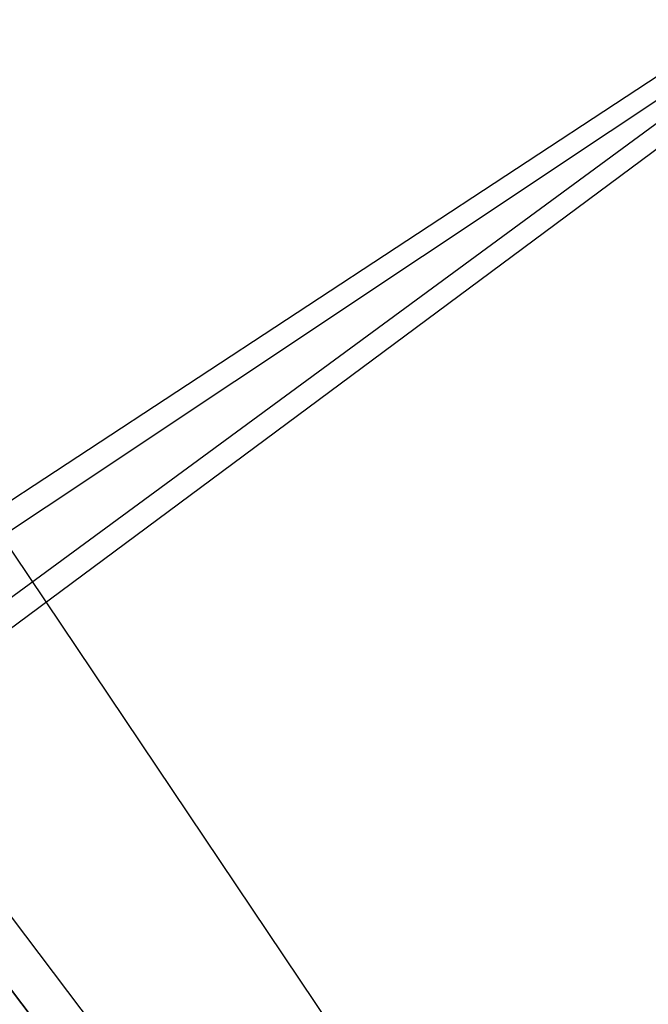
# Model space of a CAD drawing. Header units: feet. Extents: x -79 to 198, y -22 to 181.
# Tile 40 of 256: x 25.522 to 25.789, y 24.926 to 25.345. Entities that reach past the tile are written whole.
import ezdxf

# ---------------------------------------------------------------- set-up
doc = ezdxf.new("R2010")
doc.units = ezdxf.units.FT
doc.layers.add('A-LINEA', color=7, linetype='CONTINUOUS')

msp = doc.modelspace()

# ---------------------------------------------------------------- linework, layer by layer
at = {"layer": 'A-LINEA'}
msp.add_line((22.9956, 28.8755), (26.704, 23.3541), dxfattribs=at)
msp.add_line((22.9956, 28.8755), (26.704, 23.3541), dxfattribs=at)
for points in [[(25.7867, 25.6444), (25.9333, 25.4044), (25.4533, 25.0844), (25.2933, 25.3378), (25.7867, 25.6444)], [(25.7867, 25.6444), (25.9333, 25.4044), (25.4533, 25.0844), (25.2933, 25.3378), (25.7867, 25.6444)], [(25.9467, 25.4044), (25.7733, 25.6444), (25.3067, 25.2844), (25.48, 25.0578), (25.9467, 25.4044)], [(25.9467, 25.4044), (25.7733, 25.6444), (25.3067, 25.2844), (25.48, 25.0578), (25.9467, 25.4044)], [(25.7733, 25.6311), (25.92, 25.4044), (25.4533, 25.0978), (25.3067, 25.3244), (25.7733, 25.6311)], [(25.7733, 25.6311), (25.92, 25.4044), (25.4533, 25.0978), (25.3067, 25.3244), (25.7733, 25.6311)], [(25.9333, 25.4044), (25.7733, 25.6311), (25.32, 25.2844), (25.48, 25.0711), (25.9333, 25.4044)], [(25.9333, 25.4044), (25.7733, 25.6311), (25.32, 25.2844), (25.48, 25.0711), (25.9333, 25.4044)], [(27.7467, 21.9778), (25.3733, 25.1244), (25.3867, 25.1378), (27.76, 21.9911), (27.76, 21.9778), (27.7467, 21.9778)], [(27.7467, 21.9778), (25.3733, 25.1244), (25.3867, 25.1378), (27.76, 21.9911), (27.76, 21.9778), (27.7467, 21.9778)], [(27.7333, 21.9644), (25.36, 25.1111), (25.3733, 25.1244), (27.7467, 21.9778), (27.7467, 21.9644), (27.7333, 21.9644)], [(27.7333, 21.9644), (25.36, 25.1111), (25.3733, 25.1244), (27.7467, 21.9778), (27.7467, 21.9644), (27.7333, 21.9644)]]:
    msp.add_lwpolyline(points, dxfattribs=at)

doc.saveas('drawing.dxf')
